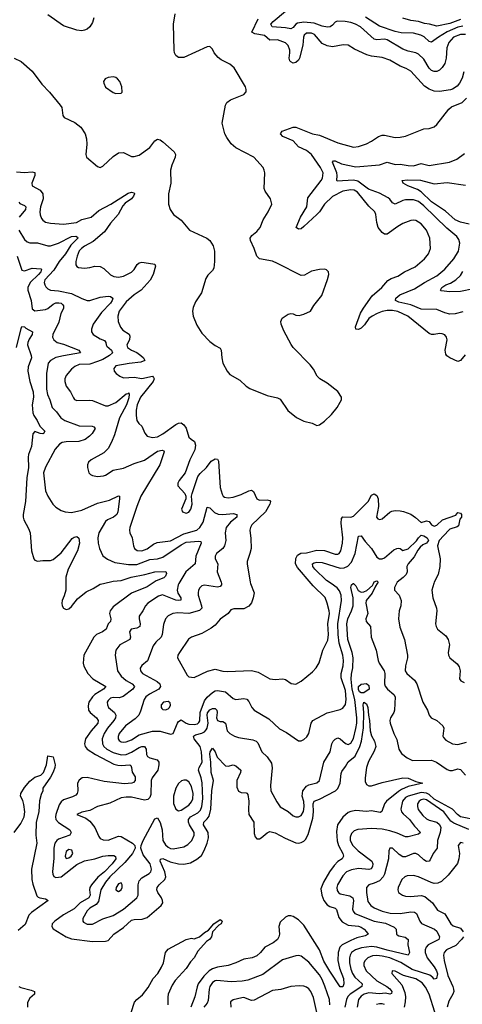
# Model space of a CAD drawing. Header units: inches. Extents: x 1245430 to 1420861, y 606325 to 671315.
# Tile 193 of 256: x 1384073 to 1387465, y 616773 to 624325. Entities that reach past the tile are written whole.
import ezdxf

# ---------------------------------------------------------------- set-up
doc = ezdxf.new("R2010")
doc.units = ezdxf.units.IN
doc.header["$MEASUREMENT"] = 0
doc.layers.add('B3681', color=7, linetype='Continuous')
doc.layers.add('B3682', color=7, linetype='Continuous')

msp = doc.modelspace()

# ---------------------------------------------------------------- linework, layer by layer
at = {"layer": 'B3681', "color": 5}
for points, elevation in [([(1385088.6, 620000), (1385050, 619975.8), (1384930, 619926.7), (1384790, 619820.8), (1384766.5, 619790), (1384761.6, 619770), (1384772.8, 619730), (1384767.9, 619710), (1384751.3, 619690), (1384736.1, 619650), (1384709, 619631), (1384660.9, 619610), (1384640.2, 619590), (1384564.5, 619450), (1384559.7, 619390), (1384566, 619366), (1384595, 619310), (1384635, 619270), (1384733.4, 619210), (1384714.7, 619190), (1384650.2, 619150), (1384630.2, 619130), (1384603.8, 619090), (1384596.9, 619063.1), (1384601.4, 619030), (1384612.9, 619010), (1384661.5, 618970), (1384675.6, 618950), (1384672.5, 618930), (1384621.4, 618870), (1384578.5, 618810), (1384568.7, 618770), (1384574, 618750), (1384591.1, 618730), (1384654, 618690), (1384795.8, 618615.8), (1384826.2, 618606.2), (1384850, 618604.3), (1384916.4, 618610), (1384924, 618604), (1384929.3, 618590), (1384934.2, 618554.2), (1384958, 618518), (1384958.9, 618490), (1384945.8, 618474.2), (1384932.1, 618467.9), (1384875.5, 618464.5), (1384721.3, 618481.3), (1384590, 618512.2), (1384550.8, 618509.2), (1384527.9, 618492.1), (1384515, 618470), (1384517.6, 618410), (1384512.6, 618390), (1384502.4, 618377.6), (1384477, 618363), (1384410, 618341.5), (1384390, 618324.7), (1384375.9, 618304.1), (1384349.4, 618230), (1384346.9, 618210), (1384350.6, 618190), (1384370, 618166.6), (1384456.6, 618110), (1384468.6, 618090), (1384457.3, 618070), (1384370, 618040.4), (1384356.6, 618030), (1384343.4, 618010), (1384334.4, 617970), (1384335, 617895), (1384325.7, 617790), (1384327, 617770), (1384334.4, 617754.4), (1384350, 617744.8), (1384390, 617751.8), (1384510, 617846.5), (1384570, 617874.1), (1384649.7, 617890), (1384710, 617909.2), (1384750, 617915.2), (1384794.3, 617914.3), (1384806.7, 617906.7), (1384808.8, 617890), (1384782.4, 617850), (1384724.1, 617790), (1384672.4, 617747.6), (1384622.6, 617690), (1384610.8, 617669.2), (1384608.1, 617650), (1384612.4, 617610), (1384604.2, 617590), (1384536.8, 617550), (1384490, 617505.9), (1384410, 617458.5), (1384341.7, 617410), (1384322.7, 617390), (1384318.6, 617370), (1384330.7, 617350.7), (1384430, 617289.5), (1384470, 617275), (1384630, 617255), (1384730, 617256), (1384750, 617262), (1384795, 617310), (1384870, 617362.3), (1384930, 617417.6), (1384950, 617424.4), (1385012.9, 617427.1), (1385050, 617438.2), (1385158.2, 617530), (1385168.9, 617550), (1385167, 617570), (1385159.2, 617590), (1385132.2, 617630), (1385125.4, 617650), (1385127.9, 617670), (1385141.7, 617690), (1385186.5, 617730), (1385194.2, 617750), (1385185.2, 617790), (1385149.9, 617870), (1385152.9, 617887.1), (1385170, 617890.8), (1385226.3, 617866.3), (1385290, 617850.1), (1385330, 617848), (1385380.9, 617859.1), (1385430, 617885.6), (1385465.4, 617914.6), (1385487.8, 617952.2), (1385510.3, 618009.7), (1385519.9, 618050), (1385517, 618090), (1385481.1, 618150), (1385484.3, 618170), (1385510, 618194.8), (1385524.1, 618215.9), (1385536.9, 618270), (1385545.5, 618410), (1385557.7, 618490), (1385540.4, 618550), (1385537.6, 618630), (1385529.3, 618690.7), (1385531.8, 618710), (1385550, 618736.5), (1385570, 618708.5), (1385587.2, 618667.2), (1385650, 618602.8), (1385670, 618599.7), (1385710, 618610.3), (1385730, 618600.8), (1385768.9, 618570), (1385765.4, 618550), (1385738.3, 618490), (1385737.8, 618437.8), (1385750, 618406.7), (1385770, 618396.5), (1385810, 618394), (1385812.7, 618392.7), (1385822, 618382), (1385829.5, 618330), (1385825.7, 618265.7), (1385829.3, 618230), (1385868.2, 618170), (1385870, 618082.8), (1385877.7, 618057.7), (1385890, 618041.5), (1385910, 618042.2), (1385924.2, 618050), (1385970, 618089.1), (1385990, 618097.2), (1386030, 618089.3), (1386106.9, 618046.9), (1386190, 618012.6), (1386210, 618009), (1386230, 618014), (1386250, 618024.9), (1386262.2, 618037.8), (1386283.9, 618076.1), (1386318.5, 618201.5), (1386325.3, 618250), (1386323.3, 618310), (1386328.8, 618330), (1386370, 618346.7), (1386492.8, 618410), (1386511.7, 618428.3), (1386527.8, 618470), (1386535.7, 618544.3), (1386541.1, 618558.9), (1386570, 618595.8), (1386590, 618633.4), (1386645, 618675), (1386679.2, 618750), (1386692.2, 618790), (1386707.2, 618892.8), (1386711.2, 619010), (1386704.4, 619070), (1386710, 619091.2), (1386730, 619077), (1386740.7, 619050), (1386745.8, 618990), (1386754.5, 618950), (1386757.9, 618870), (1386770, 618832.2), (1386793.2, 618790), (1386802.7, 618750), (1386790, 618715.1), (1386745.4, 618634.6), (1386731.5, 618590), (1386719.5, 618510), (1386721.4, 618481.4), (1386730, 618459.5), (1386747.8, 618447.8), (1386770, 618447.4), (1386850, 618474.8), (1387010, 618510.8), (1387050, 618506.2), (1387110, 618483.1), (1387162.8, 618470), (1387050, 618442.5), (1386999.8, 618420.2), (1386976.1, 618403.9), (1386884.4, 618330), (1386867.9, 618310), (1386848, 618252), (1386836.5, 618243.5), (1386770, 618255.7), (1386730, 618252.2), (1386650, 618258.6), (1386610, 618252.4), (1386590, 618243.4), (1386550, 618209), (1386507.5, 618150), (1386502.2, 618097.8), (1386506.8, 618026.8), (1386515.9, 617990), (1386548.9, 617930), (1386555.2, 617910), (1386543.2, 617890), (1386510, 617867.9), (1386481.9, 617838.1), (1386447.2, 617790), (1386400.1, 617710), (1386382.1, 617657.9), (1386387.5, 617610), (1386404.7, 617570), (1386430, 617536.1), (1386450, 617522.7), (1386490.7, 617510.7), (1386501.4, 617501.4), (1386518.7, 617438.7), (1386545.2, 617405.2), (1386590, 617378.9), (1386670, 617371.4), (1386690, 617364), (1386713.1, 617350), (1386731.9, 617330), (1386742.6, 617310), (1386721.4, 617298.6), (1386656.9, 617283.1), (1386610, 617263.1), (1386545.3, 617230), (1386526.2, 617210), (1386513.2, 617170), (1386510.5, 617110), (1386523, 617050), (1386555.1, 616970), (1386557, 616930), (1386550, 616907.6), (1386530, 616906.3), (1386450, 617026.4), (1386404.7, 617104.7), (1386370.3, 617190.3), (1386250, 617379.9), (1386210, 617422), (1386170, 617446.5), (1386150, 617452.4), (1386130, 617451.6), (1386110, 617441.8), (1386070, 617402), (1386059.8, 617370), (1386063.2, 617310), (1386058.7, 617290), (1386047.6, 617270), (1386015.6, 617244.4), (1385952.2, 617210), (1385918, 617170), (1385890, 617145.4), (1385854.9, 617130), (1385790, 617118.2), (1385730, 617089.9), (1385670.5, 617070), (1385590, 617057.7), (1385550, 617044.9), (1385525.8, 617030), (1385483.9, 616990), (1385441.9, 616930), (1385432.7, 616907.3), (1385415.2, 616830), (1385384.3, 616750)], 720), ([(1384426.2, 620000), (1384426.3, 619950), (1384414.7, 619905.3), (1384398, 619870), (1384395.3, 619850), (1384399.5, 619830), (1384410, 619810.7), (1384430, 619801.1), (1384450, 619807.3), (1384470, 619823.2), (1384516.7, 619883.3), (1384582.8, 619937.2), (1384637.4, 619962.6), (1384690, 619994.1), (1384715.4, 620000)], 720), ([(1385292.7, 620000), (1385286.6, 619990), (1385281.2, 619950), (1385286.2, 619926.2), (1385308.2, 619890), (1385308.5, 619871.5), (1385291.1, 619868.9), (1385270, 619873.8), (1385167.3, 619912.7), (1385136.6, 619903.4), (1385054.9, 619850), (1385036.5, 619830), (1385017.4, 619790), (1384989.4, 619750.6), (1384988.4, 619730), (1384996, 619690), (1384992.8, 619670), (1384970, 619659), (1384927, 619650), (1384915.8, 619630), (1384922.2, 619590), (1384917.4, 619570), (1384841.7, 619530), (1384809, 619490), (1384803.9, 619450), (1384823.5, 619330), (1384851, 619290), (1384890, 619257.4), (1384934.4, 619230), (1384952.4, 619210), (1384939.7, 619190), (1384867.3, 619132.7), (1384835.6, 619124.4), (1384790, 619125.6), (1384770, 619119.9), (1384750, 619102.6), (1384744.8, 619090), (1384745.3, 619070), (1384753.1, 619050), (1384799.3, 619010), (1384811, 618990), (1384806.6, 618970), (1384794.7, 618950), (1384744.9, 618890), (1384719.8, 618850), (1384706.3, 618810), (1384707.7, 618770), (1384719.1, 618750), (1384742.2, 618730), (1384790, 618704.7), (1384850, 618685.4), (1384890, 618688), (1384930, 618706.2), (1384990, 618743.1), (1385010, 618750.7), (1385030.8, 618750.8), (1385043.6, 618730), (1385045.8, 618690), (1385053.8, 618673.8), (1385070, 618663.9), (1385127.5, 618647.5), (1385139.1, 618630), (1385140.6, 618610), (1385130.9, 618570), (1385089.1, 618510.9), (1385081.6, 618490), (1385077.3, 618382.7), (1385070, 618359.6), (1385055.3, 618344.7), (1385030, 618339.3), (1384930, 618361.6), (1384890, 618362.2), (1384850, 618355.8), (1384764, 618316), (1384670.7, 618290), (1384610, 618258.3), (1384550, 618246.6), (1384511.3, 618230), (1384579.9, 618199.9), (1384610, 618177.1), (1384647.8, 618127.8), (1384678.9, 618058.9), (1384690, 618043.8), (1384714, 618034), (1384750, 618032.6), (1384830, 618062), (1384850, 618059.6), (1384937, 618010), (1384956.5, 617990), (1384959, 617970), (1384937.5, 617930), (1384879.7, 617860.3), (1384765.1, 617750), (1384729.6, 617710), (1384695.9, 617650), (1384677.5, 617562.5), (1384660.3, 617539.7), (1384611.8, 617510), (1384589.6, 617490), (1384557.7, 617430), (1384556.5, 617410), (1384562.9, 617402.9), (1384590, 617388.1), (1384630, 617388.3), (1384710, 617427.4), (1384790, 617454.2), (1384870, 617501.9), (1384971.6, 617590), (1384981, 617610), (1384980.6, 617690), (1384990, 617720.8), (1385010, 617744), (1385064.6, 617775.4), (1385077.8, 617790), (1385080.4, 617799.6), (1385082.4, 617810), (1385072.2, 617850), (1385019.7, 617919.7), (1385002.2, 617970), (1385004.4, 617990), (1385020.7, 618030), (1385110, 618195.3), (1385130, 618202.4), (1385150, 618168.4), (1385164.6, 618110), (1385170.6, 618030), (1385190, 617995.8), (1385210, 617978.9), (1385230, 617968.5), (1385250, 617965.5), (1385330, 617981.6), (1385361.8, 617998.2), (1385392.2, 618030), (1385410.4, 618069.6), (1385409.2, 618090), (1385374.6, 618150), (1385367.1, 618170), (1385367.8, 618190), (1385383.2, 618210), (1385438.5, 618241.5), (1385458.5, 618261.5), (1385470.2, 618289.8), (1385476.3, 618350), (1385472.1, 618472.1), (1385464.9, 618510), (1385444.5, 618570), (1385448.7, 618590), (1385471.4, 618630), (1385467.1, 618710), (1385455.9, 618750), (1385410.5, 618810), (1385404, 618830), (1385420.1, 618839.9), (1385470, 618851.6), (1385490, 618862.7), (1385502.9, 618877.1), (1385510, 618890), (1385517.3, 618930), (1385510.3, 618990), (1385512.7, 619007.3), (1385530, 619032.3), (1385550, 619041), (1385570, 619040.9), (1385585, 619030), (1385587.4, 619010), (1385581.9, 618970), (1385588.1, 618950), (1385610, 618941.5), (1385630, 618941.2), (1385650, 618930.3), (1385664.2, 618870), (1385683.1, 618850), (1385718.7, 618830), (1385750, 618819.8), (1385860.9, 618800.9), (1385884.4, 618790), (1385898, 618778), (1385927.9, 618710), (1385970.4, 618670), (1386001.7, 618621.7), (1386007.1, 618587.1), (1385995.8, 618450), (1385997.8, 618410), (1386044.9, 618324.9), (1386070, 618288.8), (1386130, 618252), (1386170, 618218.5), (1386190, 618210.2), (1386210, 618210.2), (1386230, 618220.7), (1386247.9, 618252.1), (1386254.2, 618290), (1386250, 618329.6), (1386238.3, 618370), (1386243.2, 618410), (1386270, 618446), (1386290, 618457.2), (1386350, 618471.3), (1386369.9, 618490.1), (1386403.7, 618630), (1386452.4, 618710), (1386464.8, 618770), (1386475.8, 618790), (1386490, 618805.8), (1386510, 618817.2), (1386530, 618810.2), (1386570, 618774), (1386590, 618766.6), (1386610, 618776.3), (1386630, 618811.3), (1386650, 618887.6), (1386657.1, 618930), (1386657, 618970), (1386640.2, 619110), (1386620.9, 619190), (1386614.3, 619265.7), (1386615.9, 619304.1), (1386625.1, 619354.9), (1386628.6, 619430), (1386621.3, 619470), (1386587.3, 619570), (1386579.3, 619690), (1386586.8, 619730), (1386616.2, 619790), (1386627.5, 619830), (1386627.6, 619890), (1386609.9, 619970.1), (1386615.6, 619990), (1386629.6, 620000)], 740), ([(1385619.2, 620000), (1385620.2, 619990), (1385610, 619977.3), (1385590, 619972.7), (1385490, 619987.1), (1385470, 619982.3), (1385452.6, 619967.4), (1385442.8, 619950), (1385439.7, 619930), (1385441.8, 619910), (1385467.7, 619830), (1385468, 619812), (1385450, 619792.2), (1385370, 619770.4), (1385285.6, 619774.4), (1385246.8, 619770), (1385210, 619752.6), (1385191.5, 619730), (1385174.9, 619685.1), (1385165.3, 619610), (1385158.5, 619590), (1385116.5, 619550), (1385096.9, 619523.1), (1385053.3, 619406.7), (1385009.5, 619370.5), (1384997.3, 619350), (1384998.5, 619330), (1385014, 619310), (1385126, 619250), (1385146.8, 619230), (1385153, 619210), (1385140.2, 619190), (1385068.4, 619151.6), (1385040.1, 619130), (1385026.3, 619110), (1385000, 619020), (1384986, 618990), (1384958.8, 618961.2), (1384884.3, 618910), (1384835, 618850), (1384826.6, 618826.6), (1384827.1, 618810), (1384836.2, 618796.2), (1384850, 618785.7), (1384870, 618782.6), (1384890, 618785.8), (1384930, 618802), (1384990, 618839.6), (1385090, 618869.1), (1385148.5, 618868.5), (1385230, 618844.6), (1385249.8, 618850.2), (1385281.4, 618930), (1385290, 618941.8), (1385310, 618954.2), (1385349.4, 618929.4), (1385370, 618922.5), (1385410, 618919.4), (1385434.7, 618925.3), (1385446.1, 618933.9), (1385452.8, 618947.2), (1385455.1, 619010), (1385490, 619100.8), (1385510, 619128.9), (1385550, 619165.4), (1385570, 619176.3), (1385590, 619178.6), (1385650, 619168.7), (1385710, 619118.4), (1385730, 619111), (1385790, 619118), (1385813.7, 619113.7), (1385830, 619095.5), (1385852.2, 619050), (1385870.2, 619030.2), (1385983.2, 618963.2), (1386065.3, 618885.3), (1386118.6, 618858.5), (1386210, 618794.8), (1386230, 618794), (1386250, 618803.8), (1386274.5, 618825.5), (1386288, 618850), (1386307.8, 618930), (1386319.3, 618950), (1386430, 619008), (1386530, 619034.4), (1386550, 619044.4), (1386570, 619073.4), (1386575.3, 619110), (1386570, 619178.7), (1386536.5, 619276.5), (1386536, 619310), (1386551.4, 619370), (1386555.5, 619410), (1386550.4, 619450), (1386522.3, 619542.3), (1386514.7, 619610), (1386511, 619690), (1386539.2, 619870), (1386537.5, 619910), (1386524.4, 619944.4), (1386507.1, 619967.1), (1386459.8, 620000)], 760), ([(1385842.5, 620000), (1385869, 619930), (1385863.2, 619890), (1385848.8, 619851.2), (1385830, 619826.4), (1385790, 619805.3), (1385713.5, 619806.5), (1385690, 619798), (1385670, 619769.4), (1385610, 619725.6), (1385570, 619680.7), (1385541.1, 619658.9), (1385470, 619618), (1385390.3, 619589.7), (1385366.1, 619573.9), (1385297.1, 619470), (1385285.5, 619450), (1385282, 619430), (1385357.7, 619297.7), (1385370, 619285.5), (1385410, 619280.3), (1385511.7, 619328.3), (1385570, 619344.6), (1385630, 619329), (1385665.9, 619325.9), (1385850, 619332.9), (1385900.6, 619320.6), (1385990, 619268.9), (1386030, 619263.1), (1386090.4, 619270.4), (1386110, 619264.9), (1386152.3, 619232.3), (1386188.6, 619228.6), (1386230, 619250.3), (1386318.2, 619321.8), (1386345.8, 619354.2), (1386368.4, 619391.6), (1386395.9, 619490), (1386434.1, 619565.9), (1386439.6, 619610), (1386433.8, 619690), (1386446.1, 619770), (1386445, 619790), (1386430.4, 619850.4), (1386413.9, 619893.9), (1386322.8, 619982.8), (1386307.9, 620000)], 780), ([(1386630.3, 620000), (1386650, 619981.6), (1386667.8, 619947.8), (1386690, 619934.6), (1386710, 619936.4), (1386732.4, 619947.6), (1386775.6, 619984.4), (1386783.4, 620000)], 740), ([(1386813, 620000), (1386799.2, 619980.8), (1386773.5, 619926.5), (1386728.9, 619870), (1386726.9, 619850), (1386740.9, 619770), (1386727, 619730), (1386729.2, 619710), (1386761.6, 619670), (1386766.7, 619590), (1386804.7, 619490), (1386819.1, 619410), (1386827.1, 619390), (1386866.5, 619330), (1386870.1, 619310), (1386869.3, 619230), (1386873.8, 619213.9), (1386890.8, 619190.8), (1386941.1, 619150), (1386950.2, 619130), (1386945.8, 619030), (1386939.6, 619010), (1386913.6, 618970), (1386909.2, 618950), (1386912.2, 618930), (1386941.1, 618850), (1386964.5, 618804.5), (1386979.6, 618730), (1386997.8, 618697.8), (1387042.2, 618662.2), (1387084.1, 618644.1), (1387230, 618644.3), (1387266.7, 618630), (1387350, 618574.4), (1387370, 618566.7), (1387390, 618565.5), (1387430, 618579), (1387450, 618573.1), (1387490, 618531.3)], 740), ([(1386960.9, 620000), (1386944.9, 619970), (1386944.9, 619950), (1386980.4, 619910), (1386996, 619870), (1386993.1, 619830), (1386981.5, 619790), (1386977.3, 619730), (1386986.5, 619666.5), (1387020.8, 619570), (1387044.6, 619450), (1387046, 619430), (1387028.8, 619368.8), (1387027.8, 619330), (1387039.5, 619310), (1387098, 619258), (1387115.8, 619230), (1387163.1, 619090), (1387198.4, 619030), (1387210.7, 618990), (1387226.8, 618970), (1387270, 618950.4), (1387314.9, 618910), (1387323.7, 618890), (1387316.4, 618830), (1387320.3, 618820.3), (1387338.3, 618798.3), (1387391, 618770), (1387430, 618764.4), (1387496.5, 618783.5)], 760), ([(1387247.1, 620000), (1387231.3, 619950), (1387239.6, 619890), (1387268.5, 619810), (1387270.4, 619789.6), (1387259.3, 619690), (1387264.4, 619670), (1387274.9, 619650), (1387338.9, 619598.9), (1387357, 619570), (1387367.4, 619530), (1387357, 619470), (1387358.4, 619450), (1387370.3, 619430.3), (1387425.3, 619385.3), (1387440.9, 619360.9), (1387448.4, 619330), (1387444.4, 619270), (1387453.7, 619253.7), (1387480.3, 619240.3)], 780), ([(1384030.8, 618090), (1384080.8, 618159.2), (1384106.7, 618210), (1384112.1, 618250), (1384105.5, 618305.5), (1384097.1, 618337.1), (1384078.6, 618370), (1384081.8, 618390), (1384110, 618436.3), (1384150, 618483.2), (1384190, 618514.4), (1384234, 618530), (1384256, 618550), (1384278.4, 618610), (1384290, 618678), (1384330, 618671.3), (1384345.5, 618610), (1384342.4, 618590), (1384330, 618553.2), (1384310, 618514.5), (1384251.7, 618430), (1384250, 618409.2), (1384238, 618382), (1384225.7, 618334.3), (1384219.2, 618250), (1384199.4, 618170), (1384196.1, 618070), (1384204.2, 618010), (1384163.4, 617810), (1384167.1, 617730), (1384173.7, 617693.7), (1384205.4, 617605.4), (1384214.7, 617594.7), (1384228.5, 617588.5), (1384270, 617582.3), (1384290.3, 617570), (1384162.6, 617477.4), (1384142.9, 617457.1), (1384114.8, 617385.2), (1384062, 617338)], 680), ([(1387575.6, 618184.4), (1387450, 618212.1), (1387428, 618228), (1387390.4, 618270.4), (1387250, 618347.3), (1387210, 618382), (1387190, 618393.2), (1387150, 618396.9), (1387049.8, 618370.2), (1387030, 618359.6), (1387007.5, 618330), (1386994, 618270), (1386999.1, 618250), (1387012.8, 618232.8), (1387059.8, 618190), (1387098.5, 618138.5), (1387144.4, 618090), (1387130, 618076.9), (1387050, 618056.5), (1387030, 618057.3), (1386966.5, 618086.5), (1386910, 618103.7), (1386850, 618115), (1386770, 618122), (1386665.1, 618114.9), (1386636.5, 618103.5), (1386615.8, 618084.2), (1386605.8, 618054.2), (1386606.9, 618030), (1386625.5, 617990), (1386667.5, 617950), (1386771.8, 617871.8), (1386779.2, 617850), (1386777.2, 617830), (1386767, 617813), (1386750, 617806), (1386670, 617815.1), (1386614.7, 617805.3), (1386578.2, 617790), (1386550, 617759.3), (1386508.1, 617690), (1386502.5, 617670), (1386505.3, 617645.3), (1386515.3, 617630), (1386530, 617621.3), (1386604.3, 617604.3), (1386625.2, 617590), (1386631.1, 617570), (1386623.9, 617503.9), (1386627.4, 617487.4), (1386641.2, 617470), (1386790, 617411.9), (1386875.9, 617395.9), (1386943.9, 617363.9), (1386958.3, 617350), (1386960.3, 617310), (1386964.6, 617304.6), (1386977.8, 617297.7), (1387028, 617288), (1387050.1, 617270.1), (1387048.1, 617230), (1387060.2, 617170), (1387050, 617149.9), (1386890, 617188), (1386810, 617212.2), (1386770, 617216.2), (1386693.2, 617206.8), (1386646.9, 617190), (1386616.3, 617170), (1386604.6, 617150), (1386599.8, 617130), (1386600.5, 617090), (1386610, 617043.1), (1386622.4, 617010), (1386640.2, 616980.2), (1386698.5, 616930), (1386694.2, 616910), (1386605, 616850), (1386587.2, 616832.8), (1386577.3, 616810), (1386565.3, 616750)], 740), ([(1387514.3, 618114.3), (1387401.2, 618161.2), (1387377.9, 618177.9), (1387322.2, 618250), (1387190, 618341.5), (1387170, 618346.2), (1387150, 618340.6), (1387134.6, 618330), (1387122.7, 618310), (1387121, 618290), (1387128, 618268), (1387162.2, 618222.2), (1387190, 618196.6), (1387210, 618184.5), (1387271, 618171), (1387291.5, 618151.5), (1387299.5, 618130), (1387296.4, 618090), (1387275.3, 618030), (1387273.2, 617970), (1387240.9, 617930), (1387217.8, 617882.2), (1387210, 617871), (1387190, 617868.4), (1387170, 617880.6), (1387130, 617919.8), (1387110, 617930.6), (1387090, 617929.8), (1387030, 617903.2), (1387010, 617904.9), (1386981, 617921), (1386930, 617969.6), (1386909, 617971), (1386901.3, 617950), (1386899.8, 617890), (1386868.3, 617770), (1386859.1, 617750), (1386830, 617719.4), (1386790, 617701), (1386748.4, 617690), (1386731.3, 617670), (1386731.5, 617630), (1386742.1, 617562.1), (1386763.9, 617530), (1386790, 617513.1), (1386850, 617487), (1386913, 617473), (1386990, 617468.2), (1387070, 617481.6), (1387098.8, 617478.8), (1387115.2, 617470), (1387138.8, 617410), (1387153.3, 617393.3), (1387251.4, 617350), (1387270, 617333.4), (1387290.2, 617290), (1387285.3, 617270), (1387203.8, 617230), (1387187.7, 617210), (1387180.6, 617190), (1387180.2, 617170), (1387196.8, 617130), (1387250, 617060.5), (1387267.9, 617030), (1387273.7, 617006.3), (1387267.9, 616972.1), (1387250, 616965.1), (1387239.8, 616979.8), (1387216.9, 616996.9), (1387081.2, 617041.2), (1386994.8, 617094.8), (1386910, 617128.3), (1386850, 617143.2), (1386810, 617147.9), (1386776.3, 617143.7), (1386741.8, 617130), (1386719.7, 617110), (1386711.6, 617090), (1386711.6, 617070), (1386729.5, 617030), (1386810, 616953.7), (1386887.7, 616910), (1386910, 616890.8), (1386924.2, 616870), (1386923.4, 616856.6), (1386910.2, 616849.8), (1386877.4, 616857.4), (1386830, 616854.6), (1386750, 616860.9), (1386712.7, 616850), (1386690, 616834.8), (1386670.6, 616810), (1386659.4, 616750)], 760), ([(1387471.8, 618010), (1387450, 618014.5), (1387433, 617990), (1387444.6, 617930), (1387439.5, 617890), (1387427, 617853), (1387356.6, 617763.4), (1387305.1, 617714.9), (1387277.6, 617702.4), (1387250, 617699.8), (1387226.2, 617706.1), (1387130, 617751.8), (1387090, 617761.1), (1387042.5, 617757.5), (1387024.4, 617750), (1387002, 617730), (1386973.7, 617670), (1386970.4, 617650), (1386975.5, 617630), (1387007.3, 617610), (1387030, 617602.8), (1387070, 617600.6), (1387150, 617607.7), (1387178.9, 617599), (1387237.3, 617550), (1387274, 617494), (1387330, 617467.4), (1387376.2, 617390), (1387395.7, 617375.7), (1387450, 617355.9), (1387470.8, 617330)], 780), ([(1384927.3, 616710), (1384952.8, 616790), (1384969.8, 616810), (1385013.5, 616846.5), (1385057.2, 616902.8), (1385097.2, 616970), (1385130.6, 617009.4), (1385161.1, 617059), (1385176, 617090), (1385190, 617171.3), (1385210, 617194.8), (1385350, 617270.5), (1385390, 617281), (1385410, 617276), (1385450, 617290.6), (1385490, 617324.4), (1385519.1, 617340.9), (1385560.7, 617390), (1385610, 617422.4), (1385618, 617418), (1385625.5, 617410), (1385616.4, 617390), (1385600.2, 617379.8), (1385550.5, 617330), (1385542.3, 617290), (1385528.9, 617270), (1385504.9, 617255.1), (1385438.6, 617181.4), (1385410.2, 617130), (1385381.5, 617098.5), (1385350, 617047.2), (1385264, 616956), (1385241, 616919), (1385211.2, 616850), (1385207.3, 616827.3), (1385209.6, 616770)], 680), ([(1387473.8, 617290), (1387458.9, 617270), (1387414.7, 617225.3), (1387343.9, 617190), (1387326.2, 617170), (1387321.4, 617150), (1387325, 617110), (1387353.8, 616993.8), (1387392.9, 616910), (1387398.1, 616890), (1387398.9, 616870), (1387393.6, 616850), (1387362.5, 616797.5), (1387348.7, 616750)], 780), ([(1386448.7, 616770), (1386446.7, 616810), (1386412.4, 616912.4), (1386390, 616963.1), (1386370, 616998.5), (1386290, 617095.3), (1386230, 617141.7), (1386210, 617147.1), (1386190, 617146), (1386086.9, 617113.1), (1385937.2, 617002.8), (1385821.7, 616958.3), (1385778, 616950), (1385693.4, 616946.6), (1385585, 616955), (1385570, 616952.5), (1385550, 616939.3), (1385530, 616910.7), (1385524.1, 616890), (1385517.5, 616802.5), (1385510, 616782.7), (1385485.1, 616750)], 740), ([(1387253.3, 616713.3), (1387210.3, 616850), (1387183.6, 616903.6), (1387156.8, 616936.8), (1387110, 616967.9), (1387015.2, 616995.2), (1386950, 617028.2), (1386926.8, 617030), (1386924.2, 617010), (1387001.3, 616921.3), (1387023.8, 616863.8), (1387028.5, 616830), (1387027.4, 616792.6), (1387019.4, 616750)], 780), ([(1384066.7, 616910), (1384082.4, 616902.4), (1384161.6, 616881.6), (1384186, 616870), (1384186, 616850), (1384150, 616819.5), (1384133.1, 616786.9), (1384134.3, 616750)], 680), ([(1386350.5, 616710), (1386324.5, 616824.5), (1386305.3, 616870), (1386290, 616890.9), (1386270, 616905.4), (1386250, 616912.6), (1386215.8, 616915.8), (1386150.1, 616909.9), (1386073.3, 616886.7), (1386010, 616877.7), (1385870, 616805.6), (1385850, 616801.8), (1385790, 616824.8), (1385776.3, 616823.7), (1385710, 616807.3), (1385689, 616791), (1385690.3, 616750)], 760), ([(1386870, 616771), (1386850, 616776.6), (1386830, 616775.9), (1386808.6, 616771.4)], 780)]:
    msp.add_lwpolyline(points, dxfattribs=dict(at, elevation=elevation))
for points, elevation in [([(1386710, 619161.2), (1386690, 619161.7), (1386677.6, 619170), (1386670, 619187), (1386670, 619211), (1386690, 619227.7), (1386730, 619234), (1386750, 619219.1), (1386752.1, 619190)], 720), ([(1385210, 619096.1), (1385174.9, 619090), (1385158.3, 619070), (1385158, 619050), (1385162.4, 619042.4), (1385170, 619034.4), (1385190, 619030.3), (1385210, 619039.6), (1385221.7, 619050), (1385230, 619067.7), (1385225.9, 619085.9)], 780), ([(1385330, 618493.1), (1385313.2, 618486.8), (1385290, 618466.9), (1385269, 618431), (1385252.3, 618370), (1385252.7, 618312.7), (1385268.9, 618268.9), (1385290, 618256.9), (1385310, 618262.5), (1385370, 618300.9), (1385390, 618326.4), (1385399.9, 618350), (1385402.1, 618390), (1385390, 618442.4), (1385370, 618479.8), (1385350, 618491.8)], 760), ([(1384450, 617960.8), (1384430, 617945.6), (1384422, 617910), (1384430, 617890.4), (1384450, 617895.8), (1384468.3, 617910), (1384480.8, 617930), (1384474, 617954)], 740), ([(1384850, 617704.5), (1384830, 617696.4), (1384812, 617670), (1384810.6, 617650), (1384830, 617638.7), (1384850, 617650.5), (1384858.2, 617670), (1384858.9, 617690)], 760)]:
    msp.add_lwpolyline(points, close=True, dxfattribs=dict(at, elevation=elevation))
at = {"layer": 'B3682', "color": 5}
for points, elevation in [([(1384030.2, 624030.2), (1384083.3, 624003.4), (1384169.3, 623929.3), (1384243.1, 623830), (1384301.6, 623770), (1384383.8, 623670), (1384395.8, 623650), (1384404.4, 623590), (1384414.4, 623574.4), (1384495, 623535), (1384540.5, 623500.5), (1384573.7, 623450), (1384585.7, 623410), (1384588.8, 623368.8), (1384578.9, 623290), (1384585.7, 623270), (1384670, 623198), (1384690, 623190.5), (1384710, 623200.4), (1384790, 623275.5), (1384830, 623302.8), (1384870, 623306.5), (1384930, 623275.8), (1384950, 623275.6), (1384990, 623286.4), (1385070, 623343.2), (1385110, 623396.1), (1385130, 623407.3), (1385150, 623402.2), (1385170, 623388.7), (1385256.3, 623310), (1385266.3, 623290), (1385264.4, 623270), (1385239, 623210), (1385228.2, 623170), (1385230.2, 623070.2), (1385213.8, 622990), (1385214.6, 622910), (1385225.3, 622870), (1385251.1, 622831.1), (1385310, 622786), (1385374.4, 622710), (1385508.1, 622648.1), (1385530, 622630.4), (1385556.9, 622590), (1385565.5, 622550), (1385566.9, 622470), (1385560, 622420), (1385550, 622401.6), (1385515.8, 622364.2), (1385500, 622340), (1385466.7, 622230), (1385420.4, 622159.6), (1385401.6, 622118.4), (1385398.5, 622090), (1385403.6, 622050), (1385430, 621980.5), (1385470, 621920.5), (1385530, 621856.3), (1385570, 621826), (1385610, 621804.9), (1385616.9, 621790), (1385621.7, 621730), (1385630, 621691), (1385662.4, 621630), (1385684.4, 621604.4), (1385761, 621561), (1385810, 621514.4), (1385836.7, 621496.7), (1385970, 621442), (1386050, 621424.4), (1386070, 621414.4), (1386127.9, 621327.9), (1386193.4, 621273.4), (1386250, 621244.7), (1386314, 621230), (1386350, 621212), (1386370, 621218), (1386410, 621244.7), (1386462.7, 621297.3), (1386506, 621350), (1386529.2, 621390), (1386539, 621410), (1386539.3, 621430), (1386510, 621471.8), (1386430, 621537.2), (1386374, 621570), (1386353.2, 621590), (1386324, 621644), (1386298, 621678), (1386169.3, 621810), (1386152.5, 621832.5), (1386098.5, 621938.5), (1386077.4, 621990), (1386074.7, 622010), (1386085.6, 622034.4), (1386130, 622065.3), (1386150, 622070.3), (1386168.7, 622068.7), (1386190, 622058.4), (1386214.6, 622054.6), (1386250, 622065.2), (1386302, 622090), (1386327.9, 622132.1), (1386387.8, 622210), (1386431.5, 622331.5), (1386442, 622370), (1386439.3, 622390), (1386425.1, 622405.1), (1386411.5, 622411.5), (1386370, 622409.6), (1386310, 622396.9), (1386255.8, 622364.2), (1386230, 622363.5), (1386050, 622455.3), (1386010, 622471.5), (1385910, 622489.8), (1385889.8, 622510), (1385869.8, 622570), (1385841.7, 622630), (1385840.6, 622650), (1385853.1, 622670), (1385890, 622699.7), (1385916.4, 622730), (1385938.7, 622790), (1385978.5, 622850), (1386004.2, 622910), (1385994, 622950), (1385954, 623010), (1385947.1, 623030), (1385951.5, 623150), (1385947.8, 623170), (1385938.7, 623190), (1385867.3, 623270), (1385730, 623340.6), (1385693.6, 623373.6), (1385660.1, 623420.1), (1385644.7, 623450), (1385624.7, 623530), (1385650.7, 623669.3), (1385661.1, 623690), (1385689, 623711), (1385790, 623750.6), (1385809.5, 623770.5), (1385809.6, 623790), (1385802.4, 623810), (1385715.8, 623955.8), (1385684.1, 623984.1), (1385617.1, 624017), (1385594.5, 624034.5), (1385564.2, 624070), (1385550, 624098.4), (1385530, 624119.5), (1385510, 624116.9), (1385330, 624035.3), (1385290, 624035.6), (1385269.7, 624050), (1385260.4, 624070), (1385258, 624090), (1385252.3, 624290), (1385265.8, 624370)], 820), ([(1387490, 624211.1), (1387450, 624212.1), (1387398.4, 624190), (1387361.9, 624150), (1387346, 624110), (1387341.6, 624030), (1387331.1, 623988.9), (1387310, 623957.3), (1387290, 623936.8), (1387270, 623928.2), (1387250, 623927.6), (1387230, 623934.8), (1387210, 623951.9), (1387170, 624021.1), (1387130, 624060.6), (1387110, 624071.3), (1387050, 624084.1), (1387010, 624098.6), (1386890, 624170.4), (1386870, 624174.5), (1386810, 624169.9), (1386790, 624176.2), (1386684.4, 624270), (1386647.6, 624290), (1386610, 624302.7), (1386568.2, 624311.8), (1386507.1, 624312.9), (1386490, 624306.8), (1386470, 624282), (1386453.4, 624270), (1386432.6, 624267.4), (1386390, 624276.2), (1386330, 624298.4), (1386250, 624304.5), (1386203.2, 624296.8), (1386190.5, 624289.5), (1386170, 624265.4), (1386150, 624254), (1386110, 624262.8), (1386008.5, 624270), (1385997.7, 624290), (1386015.4, 624310), (1386109.9, 624390)], 760), ([(1384640.3, 624339.7), (1384630, 624302.9), (1384610, 624269.5), (1384590, 624251.8), (1384570, 624243), (1384550, 624239.7), (1384510, 624245.1), (1384410, 624278.4), (1384290, 624361.6)], 820), ([(1387476.5, 623923.5), (1387464, 623876), (1387443.4, 623836.6), (1387424.8, 623815.2), (1387390, 623791.6), (1387373.3, 623786.7), (1387290, 623773.3), (1387250, 623775.6), (1387210, 623792), (1387175.8, 623815.8), (1387070, 623929.8), (1387033.6, 623950), (1386987.7, 623967.7), (1386910, 624013.8), (1386850, 624033.6), (1386770, 624044.5), (1386734.2, 624054.2), (1386638.6, 624098.6), (1386589.8, 624129.8), (1386552.4, 624132.4), (1386470, 624117.3), (1386430, 624122.9), (1386390, 624142.6), (1386332, 624210), (1386310, 624221), (1386270, 624220.5), (1386253.1, 624206.9), (1386247, 624190), (1386243.1, 624130), (1386217.9, 624030), (1386210, 624015.1), (1386190, 623995.7), (1386170, 623989.9), (1386150, 624000.9), (1386143.2, 624010), (1386139.5, 624030), (1386144.6, 624070), (1386142.6, 624090), (1386130, 624127.4), (1386110, 624147.8), (1386050, 624170.8), (1385990, 624166.7), (1385950, 624204.6), (1385875.5, 624215.5), (1385851.9, 624230), (1385900.2, 624330)], 780), ([(1387470, 624274.7), (1387430, 624266.4), (1387349.4, 624230.6), (1387281.4, 624190), (1387230, 624152.8), (1387210, 624156.1), (1387172.9, 624192.9), (1387146.7, 624206.7), (1387090, 624220.2), (1386995.7, 624224.3), (1386950, 624233.8), (1386830, 624275.1), (1386723.8, 624343.8)], 740), ([(1387450, 624325.8), (1387370, 624294.2), (1387270, 624273.7), (1387212.4, 624290), (1387175.1, 624295.1), (1387130, 624311), (1387070, 624317.6), (1387010, 624335.7)], 720), ([(1387487, 621753), (1387450, 621709.5), (1387430, 621703.6), (1387370, 621731.5), (1387347.6, 621747.6), (1387339.4, 621759.4), (1387332.8, 621790), (1387349.6, 621870), (1387345.1, 621890), (1387330, 621907), (1387310, 621915.1), (1387290, 621916.9), (1387250, 621909.7), (1387230, 621909.7), (1387210, 621916.9), (1387048.5, 622050), (1386970, 622087.7), (1386930, 622095.5), (1386890, 622095.2), (1386850, 622085.7), (1386813, 622070), (1386773.1, 622050), (1386750, 622032.4), (1386715.8, 621984.2), (1386690, 621958.1), (1386670, 621947.3), (1386649.8, 621950), (1386647.6, 621970), (1386686.1, 622073.9), (1386706.8, 622113.2), (1386773, 622207), (1386848.5, 622270), (1386895, 622325), (1386920.4, 622339.6), (1386970, 622357.4), (1387022.9, 622390), (1387103.6, 622430), (1387176.3, 622490), (1387206.9, 622530), (1387221.7, 622570), (1387216.5, 622650), (1387190, 622709.7), (1387150, 622759.8), (1387110, 622784.5), (1387090, 622787.6), (1387070, 622783.9), (1387010, 622760.9), (1386970, 622738.8), (1386890, 622679.2), (1386870, 622679.8), (1386850, 622692.3), (1386821.1, 622730), (1386809.8, 622770), (1386803.1, 622830), (1386794.2, 622850), (1386750, 622894.2), (1386661.5, 623001.5), (1386636.4, 623016.5), (1386610, 623020.1), (1386550, 623009.9), (1386470, 622968.4), (1386409.2, 622910.8), (1386370, 622851.8), (1386350.2, 622829.8), (1386250, 622738), (1386230, 622721), (1386210, 622716.8), (1386192.4, 622730), (1386225, 622810), (1386274.7, 622890), (1386280.9, 622959.1), (1386382.8, 623090), (1386394.1, 623110), (1386398.4, 623150), (1386378.3, 623190), (1386308.3, 623290), (1386270, 623322.1), (1386210, 623349.9), (1386170, 623394.7), (1386090.9, 623430), (1386072.4, 623450), (1386083.6, 623470), (1386170, 623501.4), (1386190, 623500.9), (1386315.8, 623450), (1386370, 623439.6), (1386510, 623381.1), (1386630, 623347.7), (1386670, 623351.7), (1386730, 623372.7), (1386770, 623392.7), (1386823.6, 623430), (1386850, 623438.2), (1386870, 623438.2), (1386950, 623420.9), (1386990, 623422.7), (1387030, 623431.6), (1387170, 623486.3), (1387211.1, 623488.9), (1387250, 623503.8), (1387270, 623522), (1387361.8, 623638.2), (1387382.9, 623657.1), (1387462.7, 623690), (1387496.4, 623723.6)], 780), ([(1387470, 622084), (1387410, 622068.2), (1387370, 622066.9), (1387330, 622077.3), (1387270, 622101.6), (1387150, 622104.8), (1387070, 622136.8), (1386978.9, 622158.9), (1386952.1, 622170), (1386956.8, 622190), (1386985.5, 622214.5), (1387099.3, 622260.6), (1387176.1, 622310), (1387270, 622360.8), (1387330, 622411.8), (1387401, 622490), (1387436, 622550), (1387446.5, 622610), (1387438.6, 622638.6), (1387422.6, 622662.6), (1387346.3, 622726.3), (1387170, 622898.2), (1387130, 622930.4), (1387090, 622942.5), (1387030, 622941.9), (1387010, 622937.5), (1386949.9, 622909.9), (1386930, 622919.2), (1386910, 622947.7), (1386897.1, 622957.1), (1386830, 622994.9), (1386745.9, 623025.9), (1386665, 623085), (1386630, 623093.8), (1386506.2, 623086.2), (1386503.1, 623090), (1386507, 623130), (1386503.8, 623150), (1386470, 623232), (1386479, 623241), (1386490, 623242), (1386538.7, 623218.7), (1386650, 623195.8), (1386830, 623212.5), (1386890, 623232), (1386950, 623213.4), (1386990, 623215.9), (1387050, 623205.1), (1387090, 623204), (1387150, 623220.7), (1387210, 623205.2), (1387367.3, 623232.7), (1387424.1, 623255.9), (1387481.6, 623298.4)], 760), ([(1384050, 623157.5), (1384110, 623153.1), (1384170, 623159), (1384190, 623152.2), (1384188.6, 623130), (1384166.4, 623070), (1384169.1, 623050), (1384230, 623017.7), (1384251.4, 622990), (1384253.7, 622950), (1384232.7, 622890), (1384226.5, 622850), (1384230, 622826.8), (1384240.7, 622800.7), (1384250, 622786.4), (1384270, 622772.2), (1384310, 622763.1), (1384410, 622757.6), (1384509.8, 622770.2), (1384549.1, 622790.9), (1384619.7, 622810), (1384679.2, 622860.8), (1384770.9, 622909.1), (1384905, 622995), (1384930, 623002.3), (1384950, 622996.9), (1384953.5, 622990), (1384945.9, 622970), (1384929.4, 622950), (1384882.1, 622917.9), (1384862.9, 622897.1), (1384826.6, 622830), (1384770, 622764), (1384722.4, 622697.6), (1384636.6, 622623.4), (1384570, 622586.6), (1384546.5, 622570), (1384530, 622550.8), (1384512.7, 622510), (1384504.2, 622470), (1384504, 622444), (1384510, 622430.8), (1384524.8, 622424.8), (1384570, 622418.5), (1384610, 622423.2), (1384650, 622434), (1384690, 622431.8), (1384717.3, 622417.3), (1384768, 622368), (1384795.1, 622355.1), (1384830, 622348.7), (1384870, 622356.6), (1384930, 622387.9), (1384951.7, 622408.3), (1384974, 622446), (1384990, 622460.7), (1385010, 622464.8), (1385093.2, 622453.2), (1385108.7, 622448.7), (1385114.5, 622434.5), (1385095.6, 622370), (1385072.9, 622327.1), (1385003.5, 622250), (1384950, 622213.3), (1384890, 622161.1), (1384835.4, 622090), (1384824.4, 622050), (1384828.6, 622010), (1384845.8, 621965.8), (1384864, 621944), (1384911.5, 621911.5), (1384917.5, 621897.5), (1384913.8, 621870), (1384895.4, 621830), (1384900.2, 621810), (1384930.2, 621790), (1384971.6, 621771.6), (1385001, 621750), (1385022, 621730), (1385032.2, 621710), (1385001.7, 621698.3), (1384911.8, 621688.2), (1384811, 621670), (1384795.8, 621650), (1384797.1, 621630), (1384813.4, 621610), (1384840.5, 621590), (1384870, 621576.9), (1384950, 621582.8), (1385010, 621571.6), (1385090, 621590.1), (1385099.1, 621579.1), (1385103, 621570), (1385095.8, 621550), (1385000.1, 621430), (1384974.1, 621370), (1384965.4, 621330), (1384964.6, 621290), (1384970.2, 621250), (1384986.3, 621226.3), (1385010, 621208), (1385033.4, 621153.4), (1385051.3, 621131.3), (1385090, 621119.7), (1385130, 621125.6), (1385170, 621148.4), (1385270, 621219.1), (1385290, 621230.2), (1385310, 621232), (1385330, 621218.2), (1385350, 621192.7), (1385370, 621123.1), (1385386.4, 621106.4), (1385413.1, 621090), (1385421.1, 621061.1), (1385415.3, 621024.7), (1385376.5, 620950), (1385341.3, 620850), (1385294.9, 620790), (1385285.5, 620770), (1385285.5, 620750), (1385338, 620690), (1385346, 620670), (1385346, 620650), (1385314, 620570), (1385321, 620550), (1385350, 620540.5), (1385370, 620548.2), (1385384.2, 620570), (1385393.8, 620610), (1385390.9, 620669.1), (1385395, 620690), (1385437.9, 620822.1), (1385455.4, 620844.6), (1385503.9, 620890), (1385541.3, 620938.7), (1385570, 620955.8), (1385590, 620954.9), (1385597.7, 620937.7), (1385610, 620737.3), (1385624.7, 620684.7), (1385631.5, 620671.5), (1385642.6, 620662.6), (1385670, 620656.3), (1385710, 620662.3), (1385770, 620682.1), (1385830, 620712.1), (1385850, 620715.8), (1385866.2, 620706.2), (1385890.3, 620650), (1385910, 620639.8), (1385970, 620642.3), (1385990, 620636.5), (1385994.7, 620630), (1385990.1, 620610), (1385956.2, 620550), (1385853, 620450), (1385840.7, 620430), (1385835.8, 620410), (1385845.7, 620345.7), (1385846, 620270), (1385837.6, 620230), (1385815.3, 620170), (1385815.3, 620150), (1385838.7, 620010), (1385842.5, 620000)], 780), ([(1387517.2, 622757.2), (1387450, 622772.8), (1387410, 622789.4), (1387336.7, 622856.7), (1387230, 622927.6), (1387150, 623004.9), (1387122.6, 623022.6), (1387047.6, 623050), (1387011.6, 623070), (1387003.7, 623090), (1387043, 623097), (1387145.8, 623094.2), (1387250, 623065), (1387350, 623074.7), (1387490, 623055)], 740), ([(1384065.4, 622925.4), (1384075.3, 622915.3), (1384110, 622900.6), (1384119.8, 622890), (1384116.8, 622870), (1384070.1, 622810)], 760), ([(1384067.7, 622710), (1384110, 622638.8), (1384130, 622621.7), (1384150, 622613.9), (1384210, 622612.3), (1384290, 622590.2), (1384310, 622590.2), (1384370, 622611.6), (1384470, 622662.1), (1384503.4, 622663.4), (1384516, 622656), (1384518.2, 622650), (1384463.9, 622596.1), (1384424.7, 622530), (1384376.5, 622470), (1384335.6, 622404.4), (1384265.5, 622330), (1384260.4, 622310), (1384265, 622290), (1384274.7, 622274.7), (1384290, 622260.2), (1384310, 622250.2), (1384370, 622245.1), (1384470, 622225.1), (1384550, 622186), (1384590, 622171.6), (1384610.3, 622170.3), (1384690, 622196.5), (1384750, 622204), (1384770, 622202), (1384788, 622190), (1384782, 622170), (1384768, 622150), (1384701.1, 622078.9), (1384636.5, 621990), (1384623.6, 621950), (1384624.4, 621930), (1384636, 621910), (1384690, 621876.8), (1384722.9, 621862.9), (1384734.6, 621850), (1384734.7, 621830), (1384740.3, 621820.3), (1384777.4, 621790), (1384784.1, 621770), (1384761.7, 621750), (1384710, 621719.5), (1384670, 621701.9), (1384610, 621683.6), (1384530, 621679.5), (1384495, 621665), (1384470, 621644.8), (1384430, 621595.1), (1384419.4, 621570), (1384418, 621550), (1384430, 621514.6), (1384462.6, 621470), (1384484.3, 621424.3), (1384492.9, 621412.9), (1384510, 621403.9), (1384610, 621406.9), (1384630, 621402.8), (1384730, 621363.2), (1384750, 621363), (1384810.3, 621389.7), (1384890, 621455), (1384903.5, 621456.5), (1384910, 621462), (1384913.4, 621453.4), (1384910, 621425.1), (1384891.7, 621370), (1384837.5, 621270), (1384800.4, 621139.6), (1384776.7, 621083.3), (1384750, 621036.2), (1384718, 621002), (1384620.7, 620950), (1384600.4, 620930), (1384592.2, 620910), (1384592, 620890), (1384603.1, 620850), (1384616, 620836), (1384630, 620828.8), (1384670, 620821.7), (1384714.9, 620825.1), (1384730, 620830.3), (1384790, 620868.8), (1384870, 620885.2), (1384950, 620922), (1385030, 620945.8), (1385130, 621014.3), (1385164.1, 621024.1), (1385177.3, 621017.3), (1385180.3, 621010), (1385147.2, 620910), (1385002.2, 620670), (1384970.1, 620590), (1384916.9, 620430), (1384914.7, 620410), (1384918.5, 620390), (1384934.2, 620350), (1384945.4, 620290), (1384953.2, 620270), (1384974.2, 620254.2), (1385010, 620250.1), (1385050, 620266.4), (1385099, 620301), (1385125.8, 620314.2), (1385230, 620327.7), (1385330, 620380.3), (1385429.6, 620410.4), (1385453.4, 620430), (1385479.3, 620470), (1385510, 620584.9), (1385530, 620580.3), (1385565.2, 620545.2), (1385593, 620533), (1385630, 620530.1), (1385710, 620538), (1385737.1, 620530), (1385736, 620510), (1385688.5, 620471.5), (1385655.7, 620430), (1385647.4, 620390), (1385654, 620330), (1385642.3, 620290), (1385628.8, 620270), (1385582.6, 620230), (1385570.3, 620210), (1385571.6, 620190), (1385591.1, 620150), (1385587, 620090), (1385618.3, 620010), (1385619.2, 620000)], 760), ([(1384053.4, 622510), (1384090, 622403.7), (1384110, 622398.5), (1384170, 622419.7), (1384234.1, 622414.1), (1384240.3, 622410), (1384234.2, 622390), (1384217.4, 622370), (1384153.7, 622310), (1384136.3, 622270), (1384135.1, 622250), (1384161.2, 622170), (1384170, 622106.7), (1384190, 622091.7), (1384270, 622103), (1384290, 622110.1), (1384330, 622143.4), (1384350, 622152.6), (1384374.2, 622154.2), (1384390.4, 622150.4), (1384401.3, 622141.3), (1384410.1, 622130), (1384408.9, 622110), (1384388.4, 622071.6), (1384374.4, 622005.6), (1384327.4, 621910), (1384325.3, 621890), (1384335.8, 621870), (1384360.4, 621850), (1384410, 621836.8), (1384527.6, 621790), (1384539.1, 621770), (1384410, 621747.8), (1384350, 621732.7), (1384308.5, 621710), (1384291.1, 621690), (1384278.8, 621610), (1384279.5, 621490), (1384286.1, 621450), (1384305.3, 621410), (1384322.8, 621350), (1384355.9, 621315.9), (1384388.2, 621270), (1384419.6, 621250), (1384530, 621208.8), (1384627.5, 621207.5), (1384641.4, 621201.4), (1384652, 621190), (1384627.4, 621150), (1384608.8, 621130), (1384574.5, 621105.5), (1384526.8, 621090), (1384430, 621086.4), (1384399.1, 621080.9), (1384377.8, 621070), (1384344.7, 621030), (1384270, 620891.5), (1384256.1, 620850), (1384271.5, 620710), (1384288.9, 620670), (1384326.3, 620610), (1384350, 620584.9), (1384390, 620559.3), (1384422, 620550), (1384470, 620544.6), (1384550, 620563.8), (1384670, 620616.1), (1384761.2, 620638.8), (1384830, 620673.7), (1384837.3, 620670), (1384838.9, 620650), (1384824.2, 620550), (1384816.8, 620530), (1384791.5, 620508.5), (1384745.3, 620490), (1384730, 620474.7), (1384679.6, 620390), (1384673.1, 620350), (1384675.6, 620310), (1384684.4, 620270), (1384710, 620212.7), (1384745.8, 620185.8), (1384801.1, 620161.1), (1384905.9, 620145.9), (1384970, 620146.8), (1385070, 620183.8), (1385130, 620190.1), (1385170, 620202.7), (1385310, 620297.5), (1385350, 620317), (1385445.5, 620325.5), (1385462, 620322), (1385464.4, 620310), (1385422.9, 620210), (1385417.7, 620150), (1385347.3, 620090), (1385292.7, 620000)], 740), ([(1387550, 622259.8), (1387450, 622239.1), (1387370, 622236.8), (1387304.1, 622244.1), (1387298.7, 622250), (1387308, 622270), (1387338.9, 622290), (1387375.4, 622304.6), (1387414.2, 622330), (1387450, 622363.6), (1387470, 622392.6)], 740), ([(1384048.9, 621810), (1384084.8, 621955.2), (1384090, 621972), (1384110, 621968.9), (1384119.2, 621959.2), (1384170.2, 621930), (1384167.8, 621910), (1384144.6, 621875.4), (1384134.4, 621850), (1384134, 621830), (1384160.3, 621750), (1384162.8, 621730), (1384138.3, 621661.7), (1384135, 621630), (1384150.8, 621550), (1384176.9, 621470), (1384178.5, 621430), (1384170.1, 621370), (1384174.6, 621310), (1384180.6, 621290), (1384207.8, 621250), (1384227.3, 621207.3), (1384264.9, 621170), (1384256.3, 621150), (1384250, 621147.9), (1384229.8, 621149.8), (1384190, 621166), (1384172.8, 621147.2), (1384162.9, 621050), (1384139.8, 620990), (1384137, 620970), (1384141.2, 620890), (1384128.8, 620810), (1384117.9, 620630), (1384099.4, 620530), (1384099, 620510), (1384105.2, 620490), (1384141.3, 620421.3), (1384152.4, 620390), (1384164.9, 620250), (1384182.4, 620190), (1384190, 620180.5), (1384210, 620172), (1384250, 620177.6), (1384310, 620176.5), (1384330, 620184.2), (1384390, 620236.2), (1384475.3, 620344.7), (1384490, 620355.3), (1384510, 620360.6), (1384527.4, 620347.4), (1384530.8, 620310), (1384517.5, 620250), (1384445.7, 620110), (1384426, 620050), (1384426.2, 620000)], 720), ([(1386307.9, 620000), (1386202.1, 620122.1), (1386188, 620150), (1386188.8, 620191.2), (1386203.1, 620216.9), (1386227.7, 620232.3), (1386270, 620236.1), (1386350, 620255.1), (1386410, 620253.3), (1386490, 620225.4), (1386510, 620224.4), (1386520.4, 620230), (1386535.4, 620250), (1386547.5, 620310), (1386548.5, 620351.5), (1386536.4, 620463.6), (1386540, 620500), (1386550, 620512), (1386610, 620509.4), (1386630, 620516.3), (1386744.2, 620630), (1386770, 620679.1), (1386790, 620688.5), (1386810, 620675.8), (1386820.7, 620650), (1386822.2, 620590), (1386808.4, 620510), (1386816.7, 620496.7), (1386830, 620490.4), (1386850, 620496.5), (1386910, 620547.2), (1386925.8, 620554.2), (1386950, 620559.6), (1386990, 620558), (1387013.6, 620553.6), (1387070, 620531.4), (1387106.8, 620506.8), (1387150, 620468.7), (1387190, 620480.5), (1387210, 620476.3), (1387230, 620449.4), (1387250, 620441.3), (1387270, 620448.8), (1387312.4, 620487.6), (1387414.8, 620525.2), (1387430, 620544.2), (1387450, 620539.5), (1387459.8, 620530), (1387458.5, 620510), (1387446.5, 620493.5), (1387436.3, 620443.7), (1387426.1, 620433.9), (1387370, 620416.6), (1387360.8, 620410), (1387287.9, 620330), (1387276.1, 620290), (1387294.9, 620190), (1387292.4, 620130), (1387278.8, 620070), (1387250.2, 620010), (1387247.1, 620000)], 780), ([(1386459.8, 620000), (1386424.6, 620024.6), (1386335.2, 620110), (1386319.3, 620130), (1386316.5, 620150), (1386330, 620160.1), (1386350, 620165.1), (1386390, 620161.5), (1386530, 620118.3), (1386559, 620121), (1386587.8, 620132.2), (1386616.3, 620163.7), (1386643.8, 620230), (1386670, 620363.8), (1386690, 620365.7), (1386721.5, 620321.5), (1386768.4, 620270), (1386810, 620203), (1386830, 620190.4), (1386850, 620190.3), (1386870, 620198.3), (1386941.3, 620258.7), (1386962.9, 620270), (1386972.5, 620272.5), (1386988.4, 620268.4), (1387010, 620254), (1387050, 620267.5), (1387113.5, 620326.5), (1387130, 620351.1), (1387150, 620370.1), (1387170, 620365.6), (1387194.7, 620350), (1387205, 620330), (1387190.6, 620310), (1387163.6, 620296.4), (1387141.4, 620278.6), (1387124.1, 620255.9), (1387096, 620204), (1387048.9, 620150), (1387039.3, 620130), (1387043.7, 620090), (1387034.3, 620070), (1387013.1, 620046.9), (1386966.2, 620010), (1386960.9, 620000)], 760), ([(1384715.4, 620000), (1384790, 620017.4), (1384850, 620023.4), (1384927.6, 620050), (1385031.7, 620068.3), (1385109.3, 620090), (1385193.5, 620093.5), (1385198, 620078), (1385190, 620056.3), (1385176.8, 620043.2), (1385120.2, 620019.8), (1385088.6, 620000)], 720), ([(1386629.6, 620000), (1386630, 620000.3), (1386630.3, 620000)], 740), ([(1386783.4, 620000), (1386790, 620013.1), (1386810, 620019.7), (1386820.2, 620010), (1386813, 620000)], 740)]:
    msp.add_lwpolyline(points, dxfattribs=dict(at, elevation=elevation))
at = {"layer": 'B3682', "color": 5, "elevation": 840}
msp.add_lwpolyline([(1384790, 623886), (1384750, 623880.9), (1384727.3, 623870), (1384716.3, 623850), (1384716.8, 623836.8), (1384730, 623806.8), (1384790, 623766), (1384810, 623758), (1384850, 623762), (1384858, 623770), (1384857.2, 623810), (1384841.2, 623850), (1384824, 623870), (1384810, 623881.2)], close=True, dxfattribs=at)

doc.saveas('drawing.dxf')
